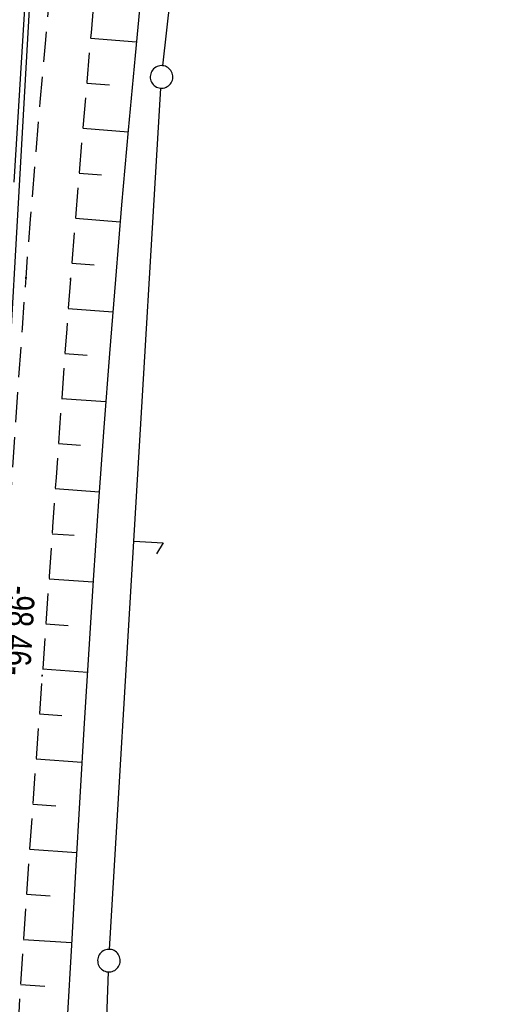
# Model space of a CAD drawing. Extents: x 508885 to 509191, y 457896 to 458644.
# Tile 40 of 58: x 509045 to 509078, y 458371 to 458436. Entities that reach past the tile are written whole.
import ezdxf

# ---------------------------------------------------------------- set-up
doc = ezdxf.new("R2010")
doc.units = 0
doc.header["$LTSCALE"] = 10
doc.header["$MEASUREMENT"] = 0
doc.linetypes.add('LT00', pattern=[0])
doc.linetypes.add('LT11', pattern=[0.3, 0.2, -0.1])
doc.layers.get('0').update_dxf_attribs({"linetype": 'LT00'})
for name, color, linetype in [('--EL_DFK_AB_L', 21, 'LT00'), ('ABSTAND', 8, 'LT00'), ('DFK_AB_L', 21, 'LT00'), ('DFK_GZPKT', 250, 'LT00'), ('DFK_KATASTER', 250, 'LT00'), ('V112_BOESCH', 250, 'LT00'), ('V112_BOSCHUNG', 250, 'LT00'), ('V112_FELDWEG', 250, 'LT11'), ('V112_ZAUN', 40, 'LT00')]:
    doc.layers.add(name, color=color, linetype=linetype)
doc.styles.get("Standard").update_dxf_attribs({"font": 'ARIAL.TTF'})

# ---------------------------------------------------------------- blocks, each defined once
blk = doc.blocks.new('SYMB7052')
at = {"color": 0, "linetype": 'ByBlock'}
blk.add_lwpolyline([(0, 0), (0, 0.196), (0.076, 0.156)], dxfattribs=at)
blk = doc.blocks.new('SYMB7010')
at = {"color": 0, "linetype": 'ByBlock'}
for points in [[(-0.031408, 0.499213), (-0.093728, 0.49134), (-0.15457, 0.475719), (-0.212975, 0.452595), (-0.268021, 0.422333), (-0.31884, 0.385411), (-0.36463, 0.342411), (-0.40467, 0.29401), (-0.438329, 0.240973), (-0.465074, 0.184136), (-0.484486, 0.124395), (-0.496256, 0.062692), (-0.5002, 0)], [(0.5002, 0), (0.496256, 0.062692), (0.484485, 0.124395), (0.465074, 0.184136), (0.438329, 0.240973), (0.40467, 0.29401), (0.36463, 0.342411), (0.31884, 0.385411), (0.268021, 0.422333), (0.212975, 0.452595), (0.15457, 0.475719), (0.093728, 0.49134), (0.031408, 0.499213), (-0.031408, 0.499213)], [(-0.5002, 0), (-0.496256, -0.062692), (-0.484486, -0.124395), (-0.465075, -0.184136), (-0.438329, -0.240973), (-0.404671, -0.29401), (-0.36463, -0.342411), (-0.31884, -0.385411), (-0.268021, -0.422333), (-0.212975, -0.452595), (-0.154571, -0.475719), (-0.093728, -0.49134), (-0.031408, -0.499213), (0.031408, -0.499213)], [(0.031408, -0.499213), (0.093728, -0.491341), (0.15457, -0.475719), (0.212975, -0.452595), (0.268021, -0.422333), (0.31884, -0.385411), (0.36463, -0.342411), (0.404671, -0.294011), (0.438329, -0.240974), (0.465075, -0.184136), (0.484486, -0.124395), (0.496256, -0.062692), (0.500201, 0)]]:
    blk.add_lwpolyline(points, dxfattribs=at)
blk = doc.blocks.new('SYMB0011')
at = {"color": 0, "linetype": 'ByBlock'}
for p, q in [((0.5, 0), (-0.5, 0)), ((0, 0.5), (0, -0.5))]:
    blk.add_line(p, q, dxfattribs=at)

msp = doc.modelspace()

# ---------------------------------------------------------------- linework, layer by layer
at = {"layer": '--EL_DFK_AB_L'}
msp.add_line((509045.968, 458442.151), (509040.463, 458345.347), dxfattribs=at)
at = {"layer": 'DFK_AB_L'}
msp.add_line((509045.968, 458442.151), (509040.463, 458345.347), dxfattribs=at)
at = {"layer": 'DFK_KATASTER'}
for p, q in [((509054.565, 458433.155), (509065.375, 458527.814)), ((509051.025, 458374.467), (509054.436, 458431.66)), ((509049.029, 458322.408), (509050.952, 458372.97))]:
    msp.add_line(p, q, dxfattribs=at)
at = {"layer": 'V112_BOESCH'}
msp.add_lwpolyline([(509053.196, 458438.783), (509052.722, 458433.828), (509052.264, 458428.871), (509051.826, 458423.912), (509051.409, 458418.952), (509051.019, 458414.046), (509050.649, 458409.139), (509050.298, 458404.23), (509049.964, 458399.32), (509049.645, 458394.408), (509049.339, 458389.496), (509049.045, 458384.583), (509048.76, 458379.669), (509048.482, 458374.755), (509048.211, 458369.84), (509047.944, 458364.926), (509047.529, 458357.219), (509047.119, 458349.513), (509046.713, 458341.807), (509046.308, 458334.1), (509045.905, 458326.394)], dxfattribs=at)
at = {"layer": 'V112_BOSCHUNG'}
for p, q in [((509049.763, 458434.996), (509052.807, 458434.736)), ((509049.506, 458432.007), (509051.017, 458431.878)), ((509049.251, 458429.018), (509052.255, 458428.761)), ((509049, 458426.029), (509050.494, 458425.901)), ((509048.753, 458423.039), (509051.73, 458422.784)), ((509048.511, 458420.041), (509049.996, 458419.922)), ((509048.279, 458417.042), (509051.237, 458416.82)), ((509048.054, 458414.043), (509049.529, 458413.94)), ((509047.836, 458411.051), (509050.776, 458410.845)), ((509047.623, 458408.059), (509049.09, 458407.956)), ((509047.414, 458405.066), (509050.343, 458404.861)), ((509047.205, 458402.073), (509048.67, 458401.97)), ((509046.997, 458399.08), (509049.935, 458398.874)), ((509046.787, 458396.088), (509048.263, 458395.984)), ((509046.574, 458393.096), (509049.549, 458392.887)), ((509046.356, 458390.103), (509047.86, 458389.998)), ((509046.136, 458387.112), (509049.182, 458386.898)), ((509045.916, 458384.12), (509047.461, 458384.011)), ((509045.7, 458381.127), (509048.831, 458380.908)), ((509045.49, 458378.135), (509047.075, 458378.024)), ((509045.288, 458375.133), (509048.492, 458374.925)), ((509045.099, 458372.132), (509046.713, 458372.034))]:
    msp.add_line(p, q, dxfattribs=at)
at = {"layer": 'V112_FELDWEG', "flags": 128}
for points in [[(509075.207, 457898.869), (509074.801, 457900.932), (509074.318, 457903.466), (509073.848, 457906.002), (509073.386, 457908.54), (509072.931, 457911.08), (509072.478, 457913.619), (509072.026, 457916.16), (509071.572, 457918.699), (509071.111, 457921.238), (509070.643, 457923.775), (509070.181, 457926.225), (509069.71, 457928.674), (509069.234, 457931.122), (509068.756, 457933.57), (509068.278, 457936.017), (509067.802, 457938.465), (509067.332, 457940.913), (509066.869, 457943.363), (509066.417, 457945.815), (509065.978, 457948.269), (509065.524, 457950.902), (509065.085, 457953.537), (509064.659, 457956.175), (509064.241, 457958.814), (509063.829, 457961.455), (509063.421, 457964.096), (509063.012, 457966.737), (509062.601, 457969.377), (509062.109, 457972.494), (509061.611, 457975.61), (509061.11, 457978.725), (509060.61, 457981.841), (509060.112, 457984.957), (509059.62, 457988.073), (509059.136, 457991.191), (509058.664, 457994.311), (509058.184, 457997.579), (509057.717, 458000.849), (509057.26, 458004.12), (509056.812, 458007.393), (509056.369, 458010.666), (509055.931, 458013.94), (509055.493, 458017.214), (509054.769, 458022.614), (509054.044, 458028.013), (509053.316, 458033.412), (509052.587, 458038.811), (509051.858, 458044.211), (509051.129, 458049.613), (509050.769, 458052.287), (509050.413, 458054.961), (509050.064, 458057.637), (509049.726, 458060.313), (509049.403, 458062.991), (509049.096, 458065.671), (509048.812, 458068.352), (509048.551, 458071.035), (509048.319, 458073.721), (509048.119, 458076.409), (509047.991, 458078.433), (509047.879, 458080.457), (509047.782, 458082.483), (509047.697, 458084.51), (509047.62, 458086.537), (509047.55, 458088.564), (509047.482, 458090.592), (509047.356, 458094.433), (509047.233, 458098.274), (509047.115, 458102.114), (509047.004, 458105.955), (509046.92, 458109.058), (509046.84, 458112.16), (509046.761, 458115.263), (509046.683, 458118.366), (509046.603, 458121.469), (509046.52, 458124.572), (509046.432, 458127.675), (509046.321, 458131.306), (509046.202, 458134.936), (509046.08, 458138.566), (509045.956, 458142.196), (509045.833, 458145.827), (509045.713, 458149.457), (509045.624, 458152.279), (509045.536, 458155.101), (509045.448, 458157.923), (509045.357, 458160.745), (509045.262, 458163.567), (509045.16, 458166.389), (509045.049, 458169.21), (509044.913, 458172.358), (509044.765, 458175.506), (509044.608, 458178.653), (509044.445, 458181.8), (509044.277, 458184.947), (509044.107, 458188.094), (509043.937, 458191.241), (509043.77, 458194.388), (509043.608, 458197.535), (509043.407, 458201.625), (509043.217, 458205.715), (509043.034, 458209.806), (509042.858, 458213.897), (509042.686, 458217.988), (509042.517, 458222.079), (509042.357, 458225.975), (509042.198, 458229.871), (509042.045, 458233.768), (509041.897, 458237.664), (509041.758, 458241.561), (509041.627, 458245.529), (509041.504, 458249.498), (509041.39, 458253.467), (509041.283, 458257.436), (509041.182, 458261.405), (509041.084, 458265.374), (509040.896, 458273.402), (509040.72, 458281.43), (509040.558, 458289.458), (509040.498, 458292.64), (509040.442, 458295.823), (509040.393, 458299.005), (509040.351, 458302.187), (509040.319, 458305.37), (509040.298, 458308.552), (509040.291, 458311.735), (509040.299, 458314.917), (509040.329, 458318.608), (509040.38, 458322.298), (509040.45, 458325.988), (509040.537, 458329.678), (509040.639, 458333.368), (509040.753, 458337.058), (509040.879, 458340.747), (509041.014, 458344.436), (509041.152, 458348.01), (509041.298, 458351.584), (509041.453, 458355.157), (509041.619, 458358.73), (509041.797, 458362.302), (509041.989, 458365.873), (509042.181, 458369.196), (509042.383, 458372.519), (509042.594, 458375.841), (509042.811, 458379.163), (509043.032, 458382.485), (509043.255, 458385.806), (509043.478, 458389.128), (509043.697, 458392.45), (509043.912, 458395.777), (509044.125, 458399.104), (509044.337, 458402.431), (509044.551, 458405.758), (509044.768, 458409.084), (509044.992, 458412.41), (509045.225, 458415.735), (509045.468, 458419.06), (509045.769, 458422.954), (509046.085, 458426.847), (509046.416, 458430.739), (509046.757, 458434.629), (509047.109, 458438.52), (509047.467, 458442.409), (509047.968, 458447.746), (509048.48, 458453.082), (509049.005, 458458.416), (509049.544, 458463.75), (509050.099, 458469.081), (509050.519, 458473.014), (509050.947, 458476.945), (509051.382, 458480.877), (509051.822, 458484.807), (509052.267, 458488.737), (509052.713, 458492.667), (509053.167, 458496.651), (509053.625, 458500.635), (509054.088, 458504.619), (509054.559, 458508.601), (509055.039, 458512.582), (509055.531, 458516.562), (509056.005, 458520.299), (509056.49, 458524.035), (509056.982, 458527.77), (509057.481, 458531.505), (509057.983, 458535.238), (509058.487, 458538.972), (509059.102, 458543.525), (509059.717, 458548.079), (509060.334, 458552.631), (509060.955, 458557.184), (509061.443, 458560.742), (509061.936, 458564.3), (509062.434, 458567.857), (509062.94, 458571.412), (509063.454, 458574.967), (509063.991, 458578.61), (509064.537, 458582.252), (509065.092, 458585.892), (509065.652, 458589.532), (509066.217, 458593.171), (509066.827, 458597.067), (509067.442, 458600.962), (509068.065, 458604.856), (509068.698, 458608.748), (509069.342, 458612.639), (509070, 458616.527), (509070.673, 458620.412), (509071.333, 458624.126), (509072.006, 458627.838), (509072.691, 458631.548), (509073.385, 458635.256), (509074.087, 458638.962), (509074.123, 458639.153)], [(509077.309, 458639.07), (509076.475, 458634.267), (509075.449, 458628.336), (509074.425, 458622.404), (509073.401, 458616.473), (509072.377, 458610.541), (509071.352, 458604.609), (509070.324, 458598.678), (509069.292, 458592.746), (509068.899, 458590.49), (509068.508, 458588.234), (509068.122, 458585.977), (509067.744, 458583.719), (509067.377, 458581.46), (509067.023, 458579.198), (509066.686, 458576.934), (509066.368, 458574.668), (509066.11, 458572.704), (509065.864, 458570.739), (509065.629, 458568.772), (509065.401, 458566.804), (509065.175, 458564.835), (509064.95, 458562.867), (509064.709, 458560.79), (509064.46, 458558.713), (509064.2, 458556.638), (509063.906, 458554.417), (509063.6, 458552.198), (509063.283, 458549.98), (509062.959, 458547.763), (509062.633, 458545.546), (509062.308, 458543.329), (509061.987, 458541.112), (509061.674, 458538.893), (509061.285, 458536.023), (509060.911, 458533.152), (509060.551, 458530.278), (509060.2, 458527.404), (509059.856, 458524.528), (509059.516, 458521.652), (509059.176, 458518.776), (509058.833, 458515.9), (509058.117, 458510.028), (509057.379, 458504.16), (509056.619, 458498.294), (509055.839, 458492.43), (509055.483, 458489.8), (509055.126, 458487.169), (509054.77, 458484.539), (509054.416, 458481.908), (509054.069, 458479.277), (509053.73, 458476.645), (509053.4, 458474.011), (509053.084, 458471.376), (509052.783, 458468.74), (509052.463, 458465.761), (509052.162, 458462.781), (509051.878, 458459.798), (509051.607, 458456.814), (509051.347, 458453.829), (509051.094, 458450.843), (509050.845, 458447.857), (509050.598, 458444.87), (509050.349, 458441.884), (509050.072, 458438.612), (509049.792, 458435.34), (509049.512, 458432.068), (509049.233, 458428.796), (509048.957, 458425.524), (509048.688, 458422.251), (509048.428, 458418.978), (509048.176, 458415.689), (509047.934, 458412.398), (509047.698, 458409.108), (509047.466, 458405.817), (509047.237, 458402.525), (509047.008, 458399.234), (509046.777, 458395.942), (509046.542, 458392.651), (509046.323, 458389.643), (509046.101, 458386.636), (509045.881, 458383.629), (509045.664, 458380.621), (509045.454, 458377.613), (509045.254, 458374.605), (509045.067, 458371.596), (509044.895, 458368.586), (509044.743, 458365.575), (509044.639, 458363.241), (509044.546, 458360.907), (509044.46, 458358.572), (509044.379, 458356.237), (509044.301, 458353.901), (509044.223, 458351.566), (509044.141, 458349.23), (509044.054, 458346.895), (509043.959, 458344.56), (509043.863, 458342.418), (509043.761, 458340.277), (509043.656, 458338.135), (509043.553, 458335.994), (509043.454, 458333.853), (509043.363, 458331.711), (509043.284, 458329.57), (509043.219, 458327.427), (509043.173, 458325.285), (509043.148, 458323.222), (509043.138, 458321.159), (509043.141, 458319.095), (509043.151, 458317.032), (509043.164, 458314.968), (509043.187, 458311.376), (509043.21, 458307.784), (509043.234, 458304.192), (509043.263, 458300.601), (509043.299, 458297.009), (509043.344, 458293.418), (509043.399, 458289.827), (509043.454, 458286.852), (509043.517, 458283.878), (509043.583, 458280.903), (509043.652, 458277.929), (509043.721, 458274.954), (509043.787, 458271.98), (509043.849, 458269.005), (509043.903, 458266.03), (509043.944, 458263.389), (509043.981, 458260.749), (509044.016, 458258.108), (509044.052, 458255.468), (509044.093, 458252.827), (509044.14, 458250.187), (509044.197, 458247.547), (509044.266, 458244.908), (509044.351, 458242.269), (509044.448, 458239.755), (509044.559, 458237.242), (509044.68, 458234.73), (509044.81, 458232.217), (509044.945, 458229.705), (509045.083, 458227.193), (509045.22, 458224.68), (509045.354, 458222.168), (509045.53, 458218.718), (509045.696, 458215.268), (509045.856, 458211.817), (509046.012, 458208.367), (509046.166, 458204.916), (509046.32, 458201.466), (509046.477, 458198.015), (509046.7, 458193.269), (509046.931, 458188.523), (509047.169, 458183.778), (509047.413, 458179.032), (509047.662, 458174.287), (509047.914, 458169.542), (509048.065, 458166.708), (509048.215, 458163.875), (509048.36, 458161.041), (509048.497, 458158.207), (509048.624, 458155.372), (509048.738, 458152.537), (509048.836, 458149.702), (509048.908, 458147.215), (509048.968, 458144.727), (509049.019, 458142.239), (509049.064, 458139.75), (509049.107, 458137.262), (509049.149, 458134.774), (509049.194, 458132.285), (509049.244, 458129.797), (509049.303, 458127.309), (509049.37, 458124.88), (509049.447, 458122.451), (509049.53, 458120.023), (509049.62, 458117.594), (509049.694, 458115.666), (509049.766, 458113.737), (509049.833, 458111.809), (509049.89, 458109.88), (509049.933, 458107.951), (509049.958, 458106.022), (509049.963, 458104.335), (509049.957, 458102.647), (509049.942, 458100.959), (509049.924, 458099.272), (509049.908, 458097.584), (509049.897, 458095.897), (509049.897, 458094.21), (509049.911, 458092.523), (509049.945, 458090.837), (509050.005, 458089.07), (509050.088, 458087.304), (509050.191, 458085.538), (509050.31, 458083.773), (509050.442, 458082.009), (509050.584, 458080.245), (509050.732, 458078.481), (509050.884, 458076.717), (509051.142, 458073.73), (509051.402, 458070.743), (509051.666, 458067.758), (509051.937, 458064.773), (509052.216, 458061.79), (509052.506, 458058.808), (509052.809, 458055.827), (509053.127, 458052.849), (509053.462, 458049.872), (509053.851, 458046.616), (509054.26, 458043.361), (509054.687, 458040.109), (509055.13, 458036.859), (509055.586, 458033.61), (509056.051, 458030.362), (509056.523, 458027.115), (509057, 458023.868), (509057.479, 458020.622), (509057.957, 458017.376), (509058.514, 458013.571), (509059.067, 458009.765), (509059.619, 458005.96), (509060.171, 458002.154), (509060.726, 457998.349), (509061.285, 457994.545), (509062.2, 457988.396), (509063.129, 457982.25), (509064.071, 457976.105), (509065.023, 457969.961), (509065.503, 457966.894), (509065.986, 457963.827), (509066.476, 457960.761), (509066.974, 457957.697), (509067.482, 457954.634), (509068.001, 457951.573), (509068.534, 457948.515), (509069.075, 457945.497), (509069.627, 457942.482), (509070.189, 457939.468), (509070.756, 457936.455), (509071.327, 457933.443), (509071.897, 457930.43), (509072.465, 457927.417), (509073.026, 457924.403), (509073.5, 457921.819), (509073.97, 457919.235), (509074.438, 457916.65), (509074.906, 457914.065), (509075.377, 457911.481), (509075.852, 457908.897), (509076.335, 457906.316), (509076.827, 457903.736), (509077.331, 457901.158), (509077.806, 457898.8)]]:
    msp.add_lwpolyline(points, dxfattribs=at)
at = {"layer": 'V112_ZAUN'}
msp.add_line((509044.671, 458425.412), (509045.599, 458440.383), dxfattribs=at)

# ---------------------------------------------------------------- block references
at = {"layer": 'DFK_GZPKT', "xscale": 1.500000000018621, "yscale": 1.5, "zscale": 1.5, "rotation": 264.7377099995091}
for p in [(509054.48, 458432.41), (509050.98, 458373.72)]:
    msp.add_blockref('SYMB7010', p, dxfattribs=at)
at = {"layer": 'DFK_KATASTER', "xscale": 10, "yscale": 10, "zscale": 10, "rotation": 266.5880200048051}
msp.add_blockref('SYMB7052', (509052.64, 458401.579), dxfattribs=at)
at = {"layer": 'V112_FELDWEG', "xscale": 0.1000000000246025, "yscale": 0.09999999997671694, "zscale": 0.1, "rotation": 268.4925099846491}
for p in [(509045.468, 458419.06), (509048.428, 458418.978), (509046.542, 458392.651)]:
    msp.add_blockref('SYMB0011', p, dxfattribs=at)

# ---------------------------------------------------------------- texts
at = {"layer": 'ABSTAND', "width": 0.75}
msp.add_text(' -98.46-', height=1.8, rotation=-93.25458, dxfattribs=at).set_placement((509044.314, 458399.191))

doc.saveas('drawing.dxf')
